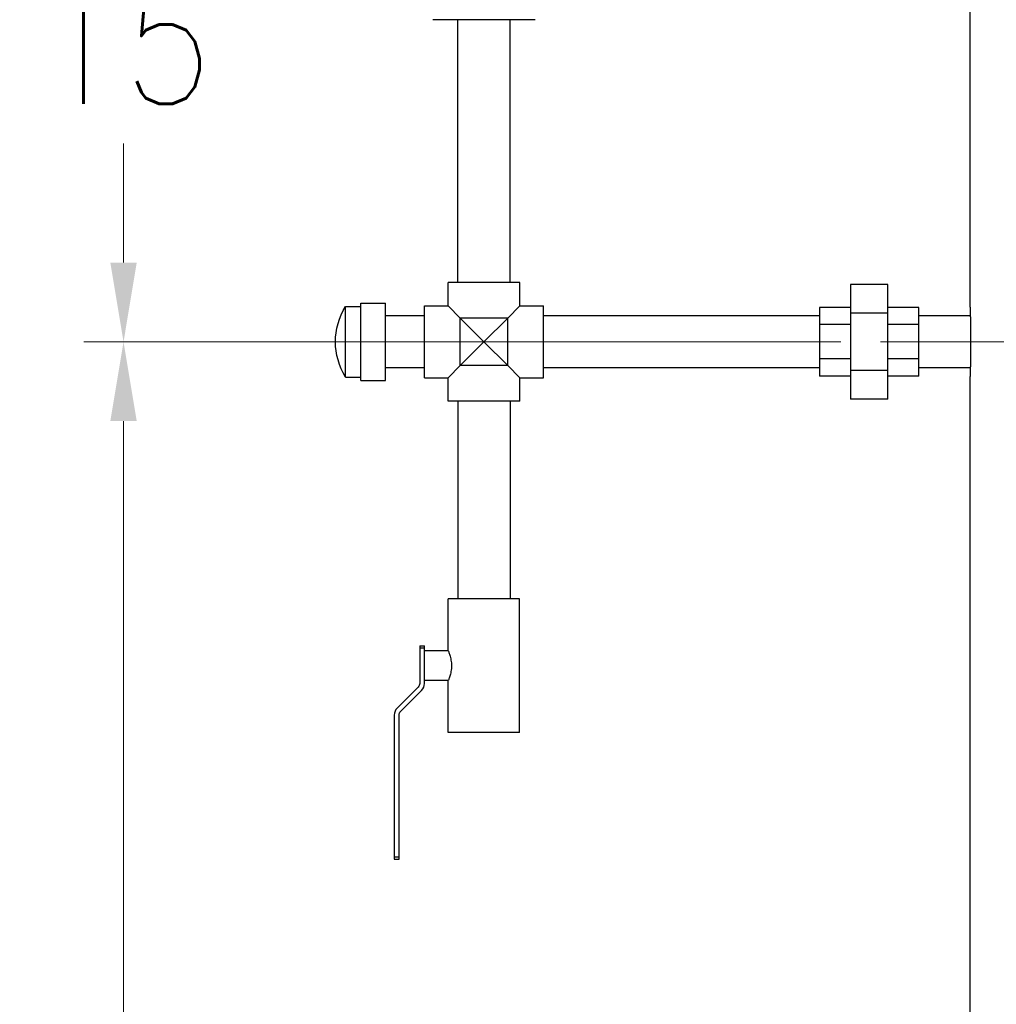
# Model space of a CAD drawing. Extents: x 0 to 796, y 0 to 496.
# Tile 150 of 242: x 336 to 360, y 244 to 268. Entities that reach past the tile are written whole.
import ezdxf

# ---------------------------------------------------------------- set-up
doc = ezdxf.new("R2010")
doc.units = 0
doc.header["$LTSCALE"] = 12
doc.header["$MEASUREMENT"] = 0
doc.header["$PDMODE"] = 1
doc.linetypes.add('PS', pattern=[1.25, 0.625, -0.125, 0.125, -0.125, 0.125, -0.125])
doc.layers.get('0').update_dxf_attribs({"linetype": 'CONTINUOUS'})
doc.layers.get('Defpoints').update_dxf_attribs({"linetype": 'CONTINUOUS'})
for name, color, linetype in [('D', 2, 'CONTINUOUS'), ('Q', 4, 'CONTINUOUS'), ('X', 1, 'CONTINUOUS')]:
    doc.layers.add(name, color=color, linetype=linetype)
doc.layers.add('PS', color=6, linetype='PS', lineweight=13)
doc.styles.get("Standard").update_dxf_attribs({"font": 'SIMPLEX.SHX', "width": 0.875})
doc.dimstyles.new('STANDARD$0', dxfattribs={"dimscale": 32, "dimtxt": 0.09375, "dimasz": 0.0625, "dimexe": 0.03125, "dimexo": 0.03125, "dimgap": 0.03125, "dimtad": 1, "dimtih": 1, "dimtoh": 1, "dimdec": 4, "dimzin": 12, "dimdsep": 46, "dimlunit": 5, "dimtxsty": 'Standard', "dimcen": -0.03125, "dimclrd": 256, "dimclre": 256, "dimclrt": 256, "dimadec": 0, "dimazin": 0, "dimtfac": 0.875, "dimtdec": 4, "dimtofl": 0, "dimtmove": 0, "dimatfit": 3, "dimfxl": 1, "dimtolj": 1, "dimtzin": 12, "dimlwd": 13, "dimlwe": 13, "dimarcsym": 0})

# ---------------------------------------------------------------- blocks, each defined once
blk = doc.blocks.new('*D119')
at = {"layer": 'D', "lineweight": 13, "transparency": 16777216}
for p, q in [((356.272, 260.293), (337.188, 260.293)), ((338.188, 258.293), (338.188, 228.293)), ((338.188, 193.293), (338.188, 223.293)), ((355.2, 191.293), (337.188, 191.293))]:
    blk.add_line(p, q, dxfattribs=at)
at = {"layer": 'D', "transparency": 16777216}
for points in [[(337.854, 258.293), (338.521, 258.293), (338.188, 260.293)], [(337.854, 193.293), (338.521, 193.293), (338.188, 191.293)]]:
    blk.add_solid(points, dxfattribs=at)
at = {"layer": 'Defpoints', "color": 0, "transparency": 16777216}
for p in [(338.188, 260.293), (357.272, 260.293), (356.2, 191.293)]:
    blk.add_point(p, dxfattribs=at)
at = {"layer": 'D', "transparency": 16777216, "insert": (338.188, 225.793), "char_height": 3, "attachment_point": 5}
blk.add_mtext('\\A1;69', dxfattribs=at)
blk = doc.blocks.new('*D120')
at = {"layer": 'D', "lineweight": 13, "transparency": 16777216}
for p, q in [((356.272, 275.293), (337.188, 275.293)), ((338.188, 273.293), (338.188, 270.293)), ((338.188, 262.293), (338.188, 265.293)), ((356.272, 260.293), (337.188, 260.293))]:
    blk.add_line(p, q, dxfattribs=at)
at = {"layer": 'D', "transparency": 16777216}
for points in [[(337.854, 273.293), (338.521, 273.293), (338.188, 275.293)], [(337.854, 262.293), (338.521, 262.293), (338.188, 260.293)]]:
    blk.add_solid(points, dxfattribs=at)
at = {"layer": 'Defpoints', "color": 0, "transparency": 16777216}
for p in [(338.188, 275.293), (357.272, 275.293), (357.272, 260.293)]:
    blk.add_point(p, dxfattribs=at)
at = {"layer": 'D', "transparency": 16777216, "insert": (338.188, 267.793), "char_height": 3, "attachment_point": 5}
blk.add_mtext('\\A1;15', dxfattribs=at)

msp = doc.modelspace()

# ---------------------------------------------------------------- linework, layer by layer
at = {"extrusion": (-1, 4.93038e-32, -2.22045e-16)}
for p, q in [((359.53341, 261.16828), (359.53341, 287.41828)), ((359.53341, 212.02273), (359.53341, 259.41828))]:
    msp.add_line(p, q, dxfattribs=at)
for points, knots in [([(359.53341, 261.16828), (359.53341, 261.16828), (359.53353, 261.16302), (359.53403, 261.14088), (359.5344, 261.124), (359.53534, 261.07935), (359.53591, 261.05154), (359.53713, 260.98729), (359.53778, 260.95084), (359.53903, 260.87316), (359.53968, 260.82927), (359.5409, 260.7337), (359.54147, 260.68203), (359.54241, 260.57424), (359.54278, 260.51804), (359.54328, 260.40503), (359.5434, 260.34821), (359.5434, 260.29328)], [-10.04660878, -10.04660878, -10.04660878, -10.04660878, -9.62800008, -9.62800008, -9.20939138, -9.20939138, -8.79078268, -8.79078268, -8.37217399, -8.37217399, -7.95356529, -7.95356529, -7.53495659, -7.53495659, -7.11634788, -7.11634788, -6.69773918, -6.69773918, -6.69773918, -6.69773918]), ([(359.5434, 260.29328), (359.5434, 260.23834), (359.54328, 260.18153), (359.54278, 260.06852), (359.54241, 260.01232), (359.54147, 259.90453), (359.5409, 259.85285), (359.53968, 259.75729), (359.53903, 259.7134), (359.53778, 259.63572), (359.53713, 259.59927), (359.53591, 259.53501), (359.53534, 259.50721), (359.5344, 259.46256), (359.53403, 259.44568), (359.53353, 259.42354), (359.53341, 259.41828), (359.53341, 259.41828)], [-6.69773918, -6.69773918, -6.69773918, -6.69773918, -6.27913048, -6.27913048, -5.86052178, -5.86052178, -5.44191308, -5.44191308, -5.02330438, -5.02330438, -4.60469568, -4.60469568, -4.18608699, -4.18608699, -3.76747829, -3.76747829, -3.34886959, -3.34886959, -3.34886959, -3.34886959])]:
    msp.add_open_spline(points, degree=3, knots=knots)
at = {"layer": 'PS'}
msp.add_line((357.27199, 260.29328), (438.41983, 260.29328), dxfattribs=at)
at = {"layer": 'Q', "extrusion": (-1, 4.93038e-32, -2.22045e-16)}
for p, q in [((346.61669, 261.79328), (346.61669, 268.41828)), ((347.93169, 261.79328), (347.93169, 268.41828)), ((348.17919, 261.79328), (346.36919, 261.79328)), ((346.36919, 261.19828), (346.36919, 261.79328)), ((348.17919, 261.19828), (348.17919, 261.79328)), ((357.45742, 261.73666), (356.51992, 261.73666)), ((356.51992, 261.73666), (356.51992, 261.01497)), ((357.45742, 261.01497), (357.45742, 261.73666)), ((344.17195, 260.29328), (344.17195, 261.26828)), ((344.17195, 261.26828), (344.79195, 261.26828)), ((344.79195, 260.29328), (344.79195, 261.26828)), ((343.78395, 260.29328), (343.78395, 261.18328)), ((343.78395, 261.18328), (344.17195, 261.18328)), ((345.77419, 259.38828), (345.77419, 261.19828)), ((345.77419, 261.19828), (346.36919, 261.19828)), ((346.67419, 260.89328), (346.36919, 261.19828)), ((348.17919, 261.19828), (347.87419, 260.89328)), ((348.17919, 261.19828), (348.77419, 261.19828)), ((348.77419, 259.38828), (348.77419, 261.19828)), ((356.51992, 261.15929), (355.73867, 261.15929)), ((355.73867, 261.15929), (355.73867, 260.73007)), ((357.45742, 261.01497), (356.51992, 261.01497)), ((356.51992, 261.01497), (356.51992, 259.57159)), ((358.23867, 261.15929), (357.45742, 261.15929)), ((357.45742, 259.57159), (357.45742, 261.01497)), ((358.23867, 260.73007), (358.23867, 261.15929)), ((345.77419, 260.95078), (344.79195, 260.95078)), ((346.67419, 259.69328), (346.67419, 260.89328)), ((347.27419, 260.29328), (346.67419, 260.89328)), ((347.87419, 260.89328), (346.67419, 260.89328)), ((347.87419, 260.89328), (347.27419, 260.29328)), ((347.87419, 259.69328), (347.87419, 260.89328)), ((355.73867, 260.95078), (348.77419, 260.95078)), ((359.53776, 260.95078), (358.23867, 260.95078)), ((356.51992, 260.73007), (355.73867, 260.73007)), ((355.73867, 260.73007), (355.73867, 259.86406)), ((358.23867, 260.73007), (357.45742, 260.73007)), ((358.23867, 259.86406), (358.23867, 260.73007)), ((343.78395, 259.40328), (343.78395, 260.29328)), ((344.17195, 259.31828), (344.17195, 260.29328)), ((344.79195, 259.31828), (344.79195, 260.29328)), ((346.67419, 259.69328), (347.27419, 260.29328)), ((347.27419, 260.29328), (347.87419, 259.69328)), ((356.51992, 259.86406), (355.73867, 259.86406)), ((355.73867, 259.86406), (355.73867, 259.42727)), ((358.23867, 259.86406), (357.45742, 259.86406)), ((358.23867, 259.42727), (358.23867, 259.86406)), ((345.77419, 259.63578), (344.79195, 259.63578)), ((346.36919, 259.38828), (346.67419, 259.69328)), ((347.87419, 259.69328), (346.67419, 259.69328)), ((347.87419, 259.69328), (348.17919, 259.38828)), ((355.73867, 259.63578), (348.77419, 259.63578)), ((356.51992, 259.57159), (356.51992, 258.8499)), ((357.45742, 259.57159), (356.51992, 259.57159)), ((357.45742, 258.8499), (357.45742, 259.57159)), ((359.53776, 259.63578), (358.23867, 259.63578)), ((343.78395, 259.40328), (344.17195, 259.40328)), ((344.17195, 259.31828), (344.79195, 259.31828)), ((345.77419, 259.38828), (346.36919, 259.38828)), ((346.36919, 258.79328), (346.36919, 259.38828)), ((348.17919, 259.38828), (348.77419, 259.38828)), ((348.17919, 258.79328), (348.17919, 259.38828)), ((356.51992, 259.42727), (355.73867, 259.42727)), ((358.23867, 259.42727), (357.45742, 259.42727)), ((348.17919, 258.79328), (346.36919, 258.79328)), ((346.61669, 258.79328), (346.61669, 253.81104)), ((347.93169, 258.79328), (347.93169, 253.81104)), ((357.45742, 258.8499), (356.51992, 258.8499)), ((348.17419, 253.81104), (346.37419, 253.81104)), ((346.37419, 252.49854), (346.37419, 253.81104)), ((348.17419, 250.43604), (348.17419, 253.81104)), ((345.65419, 252.62354), (345.65419, 252.56596)), ((345.65419, 252.62354), (345.77419, 252.62354)), ((345.77419, 252.56596), (345.77419, 252.62354)), ((345.77419, 252.56596), (345.65419, 252.56596)), ((345.65419, 252.56596), (345.65419, 251.67532)), ((345.77419, 252.12354), (345.77419, 252.56596)), ((346.37419, 252.49854), (345.77419, 252.49854)), ((345.77419, 251.67739), (345.77419, 252.12354)), ((345.61758, 251.58693), (345.08741, 251.05676)), ((346.37419, 251.74854), (345.77419, 251.74854)), ((346.37419, 250.43604), (346.37419, 251.74854)), ((345.1708, 250.97045), (345.70097, 251.50061)), ((345.01419, 250.87999), (345.01419, 247.30612)), ((345.13419, 247.30612), (345.13419, 250.88206)), ((348.17419, 250.43604), (346.37419, 250.43604)), ((345.01419, 247.30612), (345.13419, 247.30612)), ((345.01419, 247.30612), (345.01419, 247.24854)), ((345.01419, 247.24854), (345.13419, 247.24854)), ((345.13419, 247.24854), (345.13419, 247.30612))]:
    msp.add_line(p, q, dxfattribs=at)
at = {"layer": 'Q', "extrusion": (2.22045e-16, -1.09476e-47, -1)}
for centre, radius, start, end in [((-345.22958, 260.29328), 1.69763, 328.381478, 31.618522), ((-345.52919, 251.67532), 0.125, 180, 225), ((-345.25919, 250.88206), 0.125, 0, 45)]:
    msp.add_arc(centre, radius, start, end, dxfattribs=at)
at = {"layer": 'Q'}
for centre, start, end in [((345.52419, 251.67739), 315, 0), ((345.26419, 250.87999), 135, 180)]:
    msp.add_arc(centre, 0.25, start, end, dxfattribs=at)
msp.add_open_spline([(346.37419, 252.49854), (346.37419, 252.49854), (346.37834, 252.48889), (346.39333, 252.45043), (346.40398, 252.42166), (346.42431, 252.35571), (346.4354, 252.31394), (346.45141, 252.22176), (346.45604, 252.17129), (346.45604, 252.12354), (346.45604, 252.07579), (346.45141, 252.02532), (346.4354, 251.93314), (346.42431, 251.89137), (346.40398, 251.82542), (346.39333, 251.79665), (346.37834, 251.75819), (346.37419, 251.74854), (346.37419, 251.74854)], degree=3, knots=[-1.45466379, -1.45466379, -1.45466379, -1.45466379, -1.0912177, -1.0912177, -0.72777161, -0.72777161, -0.36388581, -0.36388581, 0, 0, 0, 0.36388581, 0.36388581, 0.72777161, 0.72777161, 1.0912177, 1.0912177, 1.45466379, 1.45466379, 1.45466379, 1.45466379], dxfattribs=at)
at = {"layer": 'X', "extrusion": (-1, 4.93038e-32, -2.22045e-16)}
for p, q in [((346.36336, 268.41828), (345.98618, 268.41828)), ((347.2741, 268.41828), (346.36349, 268.41828)), ((347.27417, 268.41828), (347.27421, 268.41828)), ((348.18489, 268.41828), (347.27428, 268.41828)), ((348.5622, 268.41828), (348.18501, 268.41828))]:
    msp.add_line(p, q, dxfattribs=at)
at = {"layer": 'X'}
for points in [[(346.36336, 268.41828), (346.36341, 268.41828), (346.36345, 268.41828), (346.36349, 268.41828)], [(347.2741, 268.41828), (347.27412, 268.41828), (347.27415, 268.41828), (347.27417, 268.41828)], [(347.27428, 268.41828), (347.27425, 268.41828), (347.27423, 268.41828), (347.27421, 268.41828)], [(348.18501, 268.41828), (348.18497, 268.41828), (348.18493, 268.41828), (348.18489, 268.41828)]]:
    msp.add_open_spline(points, degree=3, dxfattribs=at)

# ---------------------------------------------------------------- dimensions: what is measured, and where the dimension line sits
at = {"layer": 'D'}
for base, p1, p2, picture, middle in [((338.18762, 275.29328), (357.27199, 260.29328), (357.27199, 275.29328), '*D120', (338.18762, 267.79328)), ((338.18762, 260.29328), (356.20049, 191.29328), (357.27199, 260.29328), '*D119', (338.18762, 225.79328))]:
    dim = msp.add_linear_dim(base=base, p1=p1, p2=p2, angle=90, dimstyle='STANDARD$0', override={"dimarcsym": 1}, dxfattribs=at)
    dim.commit()
    dim.dimension.update_dxf_attribs({"geometry": picture, "text_midpoint": middle})

doc.saveas('drawing.dxf')
